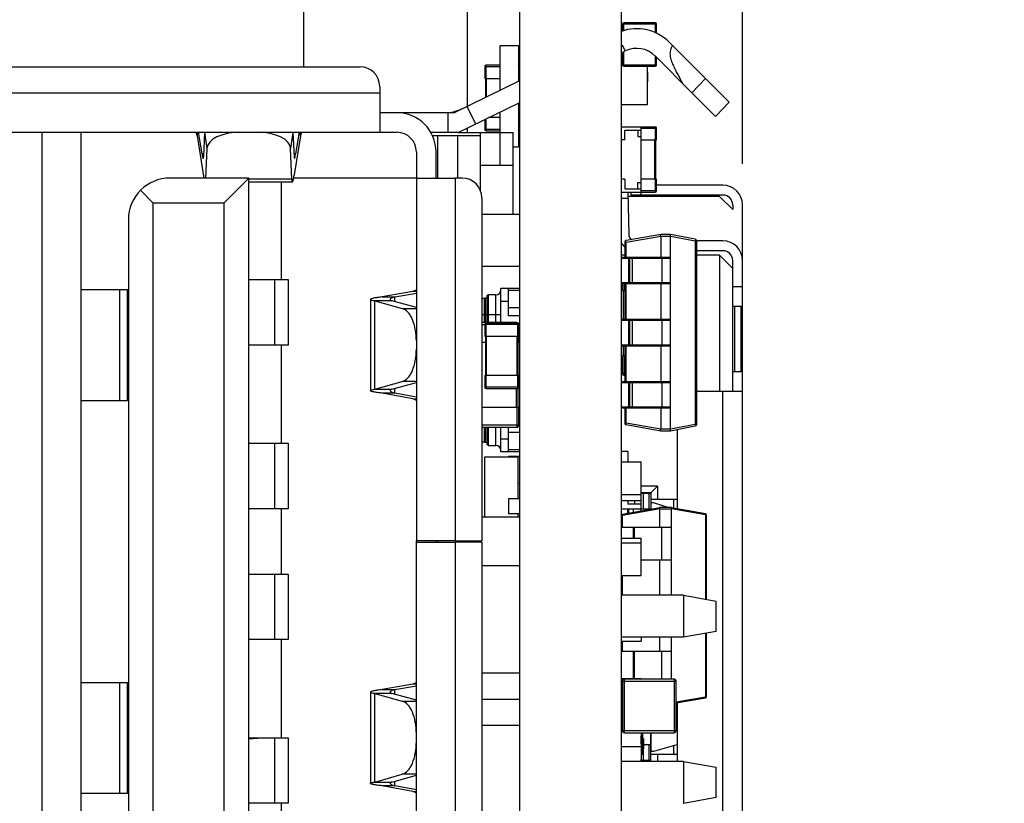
# Model space of a CAD drawing. Header units: millimetres. Extents: x 134 to 283, y 142 to 332.
# Tile 142 of 145: x 268 to 283, y 287 to 299. Entities that reach past the tile are written whole.
import ezdxf

# ---------------------------------------------------------------- set-up
doc = ezdxf.new("R2010")
doc.units = ezdxf.units.MM
doc.header["$LTSCALE"] = 0.1
doc.header["$PDMODE"] = 3
doc.header["$PDSIZE"] = 0.3125
doc.layers.get('0').update_dxf_attribs({"linetype": 'CONTINUOUS'})
doc.layers.get('Defpoints').update_dxf_attribs({"linetype": 'CONTINUOUS'})
doc.layers.add('Dim', color=6, linetype='CONTINUOUS', lineweight=13)
doc.styles.add('Verdana', font='verdana.ttf', dxfattribs={"height": 2.5})
doc.dimstyles.new('aaaaaaaa 3.0', dxfattribs={"dimtxt": 2.5, "dimasz": 2, "dimexe": 1.25, "dimexo": 0.625, "dimtad": 1, "dimdec": 1, "dimzin": 9, "dimdsep": 46, "dimtxsty": 'Verdana', "dimcen": 0, "dimazin": 0, "dimtfac": 1, "dimtmove": 0, "dimatfit": 3, "dimfxl": 1, "dimlwd": 25, "dimlwe": 25, "dimarcsym": 0})

# ---------------------------------------------------------------- blocks, each defined once
blk = doc.blocks.new('*D17')
at = {"layer": 'Defpoints', "color": 0}
for p in [(277.612, 319.342), (277.612, 317.793), (279.462, 295.985)]:
    blk.add_point(p, dxfattribs=at)
at = {"layer": 'Dim', "color": 0, "lineweight": 25}
for p, q in [((277.612, 318.418), (277.612, 320.592)), ((279.462, 296.61), (279.462, 320.592)), ((275.612, 319.342), (265.956, 319.342)), ((279.462, 319.342), (277.612, 319.342)), ((281.462, 319.342), (283.462, 319.342))]:
    blk.add_line(p, q, dxfattribs=at)
at = {"layer": 'Dim', "color": 0}
for points in [[(275.612, 319.009), (275.612, 319.675), (277.612, 319.342)], [(281.462, 319.675), (281.462, 319.009), (279.462, 319.342)]]:
    blk.add_solid(points, dxfattribs=at)
at = {"layer": 'Dim', "color": 0, "insert": (269.046, 321.267), "char_height": 2.5, "attachment_point": 5, "style": 'Verdana'}
blk.add_mtext('1.9', dxfattribs=at)

msp = doc.modelspace()

# ---------------------------------------------------------------- linework, layer by layer
at = {"color": 7, "linetype": 'Continuous'}
for p, q in [((276.059, 261.784), (276.059, 317.793)), ((277.612, 261.784), (277.612, 317.793)), ((275.259, 297.492), (275.259, 301.822)), ((272.759, 298.094), (272.759, 301.594)), ((277.647, 298.644), (277.647, 298.769)), ((278.127, 298.769), (277.647, 298.769)), ((278.127, 298.769), (278.127, 298.622)), ((277.627, 298.749), (277.627, 298.637)), ((277.627, 298.749), (278.147, 298.749)), ((278.147, 298.603), (278.147, 298.749)), ((278.895, 297.915), (278.341, 298.471)), ((275.759, 297.739), (275.759, 298.422)), ((275.759, 298.422), (276.039, 298.422)), ((276.039, 298.422), (276.039, 297.875)), ((277.612, 298.309), (277.67, 298.337)), ((277.627, 298.315), (277.627, 298.122)), ((277.67, 298.337), (277.628, 298.423)), ((277.647, 298.102), (277.647, 298.325)), ((278.127, 298.26), (278.127, 298.102)), ((278.128, 298.26), (278.687, 297.699)), ((278.147, 298.122), (278.147, 298.24)), ((261.719, 298.094), (273.619, 298.094)), ((275.523, 298.098), (275.523, 297.918)), ((275.523, 298.098), (275.759, 298.098)), ((275.543, 297.918), (275.543, 298.118)), ((275.759, 298.118), (275.543, 298.118)), ((276.059, 298.118), (276.039, 298.118)), ((276.039, 298.098), (276.043, 298.098)), ((276.043, 297.918), (276.043, 298.098)), ((278.147, 298.122), (277.627, 298.122)), ((277.647, 298.102), (278.127, 298.102)), ((278.012, 297.519), (278.012, 298.102)), ((278.013, 298.015), (278.012, 298.015)), ((278.013, 297.865), (278.013, 298.015)), ((275.049, 297.392), (276.059, 297.885)), ((275.523, 297.918), (275.759, 297.918)), ((275.533, 297.918), (275.533, 297.629)), ((275.553, 297.639), (275.553, 297.918)), ((276.039, 297.918), (276.043, 297.918)), ((276.059, 297.918), (276.043, 297.918)), ((278.013, 297.938), (278.012, 297.938)), ((278.012, 297.865), (278.013, 297.865)), ((278.687, 297.699), (278.895, 297.915)), ((279.256, 297.552), (278.895, 297.915)), ((273.919, 297.794), (273.919, 297.094)), ((278.687, 297.699), (279.048, 297.337)), ((273.919, 297.694), (261.419, 297.694)), ((275.118, 297.092), (276.059, 297.551)), ((279.256, 297.552), (279.048, 297.337)), ((275.252, 297.492), (275.383, 297.222)), ((275.759, 296.592), (275.759, 297.404)), ((276.039, 297.541), (276.039, 296.872)), ((277.612, 297.519), (278.012, 297.519)), ((274.179, 297.394), (273.919, 297.394)), ((275.049, 297.392), (274.191, 297.392)), ((274.959, 297.392), (274.959, 297.092)), ((275.523, 297.289), (275.523, 297.138)), ((275.543, 297.118), (275.543, 297.299)), ((275.759, 297.318), (275.583, 297.318)), ((276.043, 297.318), (276.039, 297.318)), ((276.059, 297.318), (276.039, 297.318)), ((276.043, 297.138), (276.043, 297.318)), ((275.259, 297.092), (275.259, 297.161)), ((275.759, 297.138), (275.523, 297.138)), ((275.543, 297.118), (275.759, 297.118)), ((276.043, 297.138), (276.039, 297.138)), ((276.059, 297.118), (276.039, 297.118)), ((276.059, 297.118), (276.039, 297.118)), ((277.612, 297.179), (278.127, 297.179)), ((277.662, 296.979), (277.662, 297.129)), ((277.662, 297.129), (277.912, 297.129)), ((277.862, 297.129), (277.862, 297.029)), ((277.912, 296.135), (277.912, 297.179)), ((277.912, 297.159), (278.147, 297.159)), ((278.127, 297.179), (278.127, 296.979)), ((278.147, 296.979), (278.147, 297.159)), ((261.159, 297.094), (274.179, 297.094)), ((268.759, 297.094), (268.759, 284.594)), ((269.359, 284.594), (269.359, 297.094)), ((271.129, 297.094), (271.129, 297.04)), ((271.129, 297.04), (271.233, 296.393)), ((271.204, 296.766), (271.151, 297.094)), ((271.244, 297.094), (271.228, 296.721)), ((271.281, 296.849), (271.247, 297.094)), ((272.591, 297.094), (272.557, 296.849)), ((272.594, 297.094), (272.61, 296.721)), ((272.709, 297.04), (272.613, 296.444)), ((272.686, 297.094), (272.634, 296.766)), ((272.709, 297.04), (272.709, 297.094)), ((275.118, 297.092), (274.699, 297.092)), ((274.72, 297.043), (274.809, 297.043)), ((274.809, 296.394), (274.809, 297.043)), ((274.809, 297.043), (275.109, 297.043)), ((275.109, 297.043), (275.109, 296.394)), ((275.109, 297.043), (275.459, 297.043)), ((275.118, 297.092), (275.459, 297.092)), ((275.459, 296.197), (275.459, 297.092)), ((275.459, 297.092), (275.959, 297.092)), ((275.959, 295.843), (275.959, 297.092)), ((277.662, 296.979), (277.612, 296.979)), ((277.862, 297.029), (277.912, 297.029)), ((277.912, 296.979), (278.147, 296.979)), ((278.117, 296.979), (278.117, 296.379)), ((278.137, 296.379), (278.137, 296.979)), ((271.262, 296.393), (271.281, 296.849)), ((272.577, 296.377), (272.557, 296.849)), ((275.959, 296.872), (276.039, 296.872)), ((277.913, 296.858), (277.912, 296.858)), ((277.913, 296.821), (277.912, 296.821)), ((277.913, 296.777), (277.913, 296.858)), ((271.23, 296.766), (271.204, 296.766)), ((271.223, 296.694), (271.22, 296.697)), ((272.634, 296.766), (272.608, 296.766)), ((272.615, 296.694), (272.618, 296.697)), ((274.479, 296.794), (274.479, 290.854)), ((274.779, 296.394), (274.779, 296.794)), ((277.912, 296.78), (277.913, 296.78)), ((277.912, 296.777), (277.913, 296.777)), ((277.913, 296.767), (277.912, 296.767)), ((277.913, 296.726), (277.912, 296.726)), ((277.913, 296.685), (277.912, 296.685)), ((277.913, 296.674), (277.912, 296.674)), ((277.913, 296.656), (277.912, 296.656)), ((277.913, 296.685), (277.913, 296.767)), ((277.913, 296.59), (277.913, 296.674)), ((275.459, 296.592), (275.959, 296.592)), ((277.913, 296.644), (277.912, 296.644)), ((277.913, 296.59), (277.912, 296.59)), ((277.913, 296.58), (277.912, 296.58)), ((277.913, 296.539), (277.912, 296.539)), ((277.913, 296.499), (277.912, 296.499)), ((277.913, 296.499), (277.913, 296.58)), ((271.919, 296.394), (270.714, 296.394)), ((271.538, 296.013), (271.919, 296.394)), ((271.919, 285.294), (271.919, 296.394)), ((272.577, 296.377), (271.919, 296.377)), ((274.479, 296.392), (272.604, 296.392)), ((274.479, 296.394), (274.779, 296.394)), ((274.779, 296.394), (275.079, 296.394)), ((275.079, 290.854), (275.079, 296.394)), ((275.179, 296.394), (275.079, 296.394)), ((277.662, 296.379), (277.612, 296.379)), ((277.662, 296.379), (277.662, 296.229)), ((278.147, 296.379), (277.912, 296.379)), ((278.127, 296.379), (278.127, 296.179)), ((278.147, 296.199), (278.147, 296.379)), ((270.265, 296.208), (270.46, 296.013)), ((271.919, 296.337), (272.585, 296.337)), ((272.419, 294.843), (272.419, 296.337)), ((277.662, 296.229), (277.912, 296.229)), ((277.862, 296.229), (277.862, 296.329)), ((277.862, 296.329), (277.912, 296.329)), ((278.147, 296.199), (277.912, 296.199)), ((279.162, 296.285), (278.147, 296.285)), ((275.479, 296.094), (275.479, 290.854)), ((277.612, 296.179), (278.127, 296.179)), ((277.714, 296.085), (277.612, 296.084)), ((277.712, 296.179), (277.724, 295.534)), ((279.112, 296.115), (277.714, 296.115)), ((277.762, 296.135), (277.762, 296.179)), ((279.162, 296.135), (277.762, 296.135)), ((278.012, 296.135), (278.012, 296.115)), ((278.612, 296.115), (278.552, 296.135)), ((278.612, 296.135), (278.612, 296.114)), ((279.312, 295.915), (279.112, 296.115)), ((270.46, 285.675), (270.46, 296.013)), ((271.538, 296.013), (270.46, 296.013)), ((271.538, 296.013), (271.538, 285.675)), ((279.312, 295.985), (279.312, 295.915)), ((279.462, 281.885), (279.462, 295.985)), ((270.079, 295.759), (270.079, 285.929)), ((275.479, 295.843), (276.059, 295.843)), ((278.212, 295.533), (277.682, 295.44)), ((277.682, 295.415), (278.212, 295.509)), ((278.362, 295.533), (278.212, 295.533)), ((278.212, 295.509), (278.212, 295.508)), ((278.212, 295.508), (278.362, 295.508)), ((278.212, 295.508), (278.212, 295.183)), ((278.741, 295.459), (278.362, 295.533)), ((278.362, 295.509), (278.741, 295.435)), ((278.362, 292.558), (278.362, 295.508)), ((277.662, 295.415), (277.682, 295.415)), ((277.662, 295.415), (277.662, 295.183)), ((277.682, 295.183), (277.682, 295.415)), ((278.741, 295.435), (278.762, 295.435)), ((278.741, 295.435), (278.741, 292.632)), ((279.162, 295.435), (278.762, 295.435)), ((278.762, 292.632), (278.762, 295.435)), ((277.662, 295.215), (277.612, 295.215)), ((278.352, 295.183), (277.612, 295.183)), ((277.612, 295.173), (278.362, 295.173)), ((277.721, 295.173), (277.721, 294.793)), ((277.732, 294.793), (277.732, 295.173)), ((277.74, 294.793), (277.74, 295.173)), ((277.776, 295.173), (277.776, 294.793)), ((278.227, 295.173), (278.227, 294.793)), ((279.162, 295.285), (278.762, 295.285)), ((279.112, 295.215), (278.762, 295.215)), ((279.112, 295.215), (279.112, 293.135)), ((279.312, 295.015), (279.112, 295.215)), ((276.059, 295.043), (275.479, 295.043)), ((279.312, 293.135), (279.312, 295.135)), ((271.919, 294.843), (272.311, 294.843)), ((272.311, 294.843), (272.311, 293.843)), ((272.311, 294.843), (272.522, 294.843)), ((272.522, 294.843), (272.522, 293.843)), ((269.359, 294.691), (270.059, 294.691)), ((269.942, 294.691), (269.942, 292.991)), ((270.059, 294.691), (270.059, 292.991)), ((275.769, 294.187), (275.769, 294.711)), ((275.769, 294.711), (276.059, 294.711)), ((275.889, 294.291), (275.889, 294.711)), ((278.362, 294.793), (277.612, 294.793)), ((277.612, 294.783), (278.352, 294.783)), ((277.627, 294.783), (277.627, 294.679)), ((277.657, 294.679), (277.657, 294.783)), ((277.662, 294.783), (277.662, 294.233)), ((277.682, 294.233), (277.682, 294.783)), ((278.212, 294.783), (278.212, 294.233)), ((279.462, 294.735), (279.312, 294.735)), ((273.779, 294.542), (273.779, 293.145)), ((274.425, 294.664), (273.957, 294.578)), ((273.957, 294.578), (274.15, 294.578)), ((274.15, 294.578), (274.479, 294.638)), ((274.15, 294.508), (274.15, 294.578)), ((274.479, 294.664), (274.425, 294.664)), ((275.519, 294.187), (275.519, 294.561)), ((275.539, 294.561), (275.519, 294.561)), ((275.539, 294.187), (275.539, 294.561)), ((275.559, 294.591), (275.559, 294.187)), ((275.579, 294.187), (275.579, 294.611)), ((275.694, 294.611), (275.579, 294.611)), ((275.694, 294.187), (275.694, 294.611)), ((275.889, 294.681), (276.059, 294.681)), ((277.627, 294.679), (277.662, 294.679)), ((277.637, 294.679), (277.637, 294.233)), ((273.846, 293.167), (273.846, 294.52)), ((274.106, 294.52), (273.846, 294.52)), ((273.846, 294.52), (274.264, 294.403)), ((274.479, 294.416), (274.106, 294.52)), ((274.264, 294.403), (274.479, 294.403)), ((275.889, 294.511), (275.769, 294.511)), ((276.059, 294.411), (275.889, 294.411)), ((279.337, 294.435), (279.437, 294.435)), ((279.337, 294.435), (279.337, 293.435)), ((279.437, 294.435), (279.437, 293.435)), ((275.479, 294.311), (275.559, 294.311)), ((275.579, 294.311), (275.694, 294.311)), ((276.059, 294.291), (275.889, 294.291)), ((276.013, 294.187), (275.479, 294.187)), ((275.479, 294.157), (275.523, 294.157)), ((275.523, 294.16), (275.523, 293.98)), ((275.523, 294.16), (276.043, 294.16)), ((275.543, 293.98), (275.543, 294.18)), ((276.023, 294.18), (275.543, 294.18)), ((276.013, 294.187), (276.013, 294.18)), ((276.023, 294.18), (276.023, 293.98)), ((276.043, 293.887), (276.043, 294.16)), ((278.352, 294.233), (277.612, 294.233)), ((277.612, 294.223), (278.362, 294.223)), ((277.721, 294.223), (277.721, 293.843)), ((277.732, 293.843), (277.732, 294.223)), ((277.74, 293.843), (277.74, 294.223)), ((277.776, 294.223), (277.776, 293.843)), ((278.227, 294.223), (278.227, 293.843)), ((275.523, 293.98), (276.043, 293.98)), ((275.533, 293.98), (275.533, 293.38)), ((275.553, 293.38), (275.553, 293.98)), ((276.013, 293.98), (276.013, 293.38)), ((276.033, 293.38), (276.033, 293.98)), ((272.311, 293.843), (271.919, 293.843)), ((272.522, 293.843), (272.311, 293.843)), ((272.419, 292.343), (272.419, 293.843)), ((275.479, 293.887), (275.533, 293.887)), ((276.033, 293.887), (276.043, 293.887)), ((278.362, 293.843), (277.612, 293.843)), ((277.612, 293.833), (278.352, 293.833)), ((277.637, 293.833), (277.637, 293.679)), ((277.662, 293.833), (277.662, 293.283)), ((277.682, 293.283), (277.682, 293.833)), ((278.212, 293.833), (278.212, 293.283)), ((277.662, 293.679), (277.627, 293.679)), ((277.627, 293.679), (277.627, 293.409)), ((277.657, 293.379), (277.657, 293.679)), ((276.043, 293.38), (275.523, 293.38)), ((275.523, 293.38), (275.523, 293.2)), ((275.543, 293.18), (275.543, 293.38)), ((276.023, 293.38), (276.023, 293.18)), ((276.043, 293.2), (276.043, 293.38)), ((277.662, 293.409), (277.627, 293.409)), ((277.657, 293.379), (277.662, 293.379)), ((279.462, 293.435), (279.312, 293.435)), ((273.846, 293.167), (274.264, 293.285)), ((274.106, 293.167), (274.479, 293.272)), ((274.479, 293.285), (274.264, 293.285)), ((276.043, 293.2), (275.523, 293.2)), ((278.352, 293.283), (277.612, 293.283)), ((277.612, 293.273), (278.362, 293.273)), ((277.721, 293.273), (277.721, 292.893)), ((277.732, 292.893), (277.732, 293.273)), ((277.74, 292.893), (277.74, 293.273)), ((277.776, 293.273), (277.776, 292.893)), ((278.227, 293.273), (278.227, 292.893)), ((273.846, 293.167), (274.106, 293.167)), ((274.15, 293.109), (273.957, 293.109)), ((274.425, 293.023), (273.957, 293.109)), ((274.15, 293.109), (274.15, 293.18)), ((274.479, 293.049), (274.15, 293.109)), ((275.543, 293.18), (276.023, 293.18)), ((276.003, 293.18), (276.003, 292.887)), ((276.033, 292.887), (276.033, 293.182)), ((279.162, 293.135), (278.762, 293.135)), ((279.462, 293.135), (279.162, 293.135)), ((279.162, 284.231), (279.162, 293.135)), ((270.059, 292.991), (269.359, 292.991)), ((274.425, 293.023), (274.479, 293.023)), ((276.043, 292.887), (275.479, 292.887)), ((276.013, 292.887), (276.013, 292.587)), ((276.043, 292.617), (276.043, 292.887)), ((278.362, 292.893), (277.612, 292.893)), ((277.612, 292.883), (278.352, 292.883)), ((277.662, 292.883), (277.662, 292.651)), ((277.682, 292.651), (277.682, 292.883)), ((278.212, 292.883), (278.212, 292.558)), ((276.043, 292.617), (275.479, 292.617)), ((275.479, 292.587), (276.013, 292.587)), ((275.519, 292.361), (275.519, 292.587)), ((275.539, 292.361), (275.539, 292.587)), ((275.559, 292.587), (275.559, 292.331)), ((275.579, 292.311), (275.579, 292.587)), ((275.694, 292.311), (275.694, 292.587)), ((275.769, 292.211), (275.769, 292.587)), ((275.889, 292.211), (275.889, 292.587)), ((276.043, 292.631), (276.059, 292.631)), ((277.682, 292.651), (277.662, 292.651)), ((278.212, 292.558), (277.682, 292.651)), ((277.682, 292.627), (278.212, 292.533)), ((278.741, 292.632), (278.362, 292.558)), ((278.362, 292.533), (278.741, 292.607)), ((278.762, 292.632), (278.741, 292.632)), ((275.889, 292.511), (276.059, 292.511)), ((278.362, 292.558), (278.212, 292.558)), ((278.212, 292.558), (278.212, 292.558)), ((278.212, 292.533), (278.362, 292.533)), ((278.462, 292.553), (278.462, 291.344)), ((271.919, 292.343), (272.311, 292.343)), ((272.311, 292.343), (272.311, 291.343)), ((272.311, 292.343), (272.522, 292.343)), ((272.522, 292.343), (272.522, 291.343)), ((275.519, 292.361), (275.539, 292.361)), ((275.579, 292.311), (275.694, 292.311)), ((275.769, 292.411), (275.889, 292.411)), ((276.059, 292.211), (275.769, 292.211)), ((276.059, 292.241), (275.889, 292.241)), ((276.059, 292.14), (275.889, 292.14)), ((275.889, 292.14), (275.889, 292.13)), ((277.712, 292.215), (277.612, 292.215)), ((277.712, 292.215), (277.712, 292.06)), ((276.029, 292.13), (275.519, 292.13)), ((275.519, 292.13), (275.519, 291.218)), ((276.029, 292.13), (276.029, 291.495)), ((277.612, 292.06), (277.912, 292.06)), ((277.912, 291.309), (277.912, 292.06)), ((277.913, 291.876), (277.912, 291.876)), ((277.913, 291.652), (277.913, 291.876)), ((276.059, 291.73), (276.029, 291.73)), ((277.913, 291.815), (277.912, 291.815)), ((277.913, 291.756), (277.912, 291.756)), ((277.913, 291.744), (277.912, 291.744)), ((277.912, 291.734), (277.913, 291.734)), ((277.913, 291.726), (277.912, 291.726)), ((277.913, 291.687), (277.912, 291.687)), ((278.162, 291.685), (277.912, 291.685)), ((278.062, 291.585), (278.162, 291.685)), ((278.162, 291.685), (278.162, 291.485)), ((277.612, 291.56), (277.912, 291.56)), ((277.612, 291.56), (277.912, 291.56)), ((277.913, 291.652), (277.912, 291.652)), ((278.062, 291.585), (277.912, 291.585)), ((278.062, 291.575), (277.912, 291.575)), ((277.942, 291.575), (277.942, 291.335)), ((278.032, 291.575), (278.032, 291.335)), ((278.062, 291.585), (278.062, 291.335)), ((276.059, 291.495), (275.889, 291.495)), ((275.889, 291.495), (275.889, 291.265)), ((277.612, 291.467), (277.912, 291.467)), ((277.712, 291.467), (277.712, 291.41)), ((277.912, 291.41), (277.712, 291.41)), ((277.812, 291.467), (277.812, 291.41)), ((278.462, 291.485), (278.062, 291.485)), ((278.104, 291.435), (278.064, 291.435)), ((278.064, 291.335), (278.064, 291.435)), ((278.327, 291.359), (278.104, 291.435)), ((278.412, 291.353), (278.412, 291.484)), ((272.311, 291.343), (271.919, 291.343)), ((272.522, 291.343), (272.311, 291.343)), ((272.419, 290.343), (272.419, 291.343)), ((276.059, 291.265), (275.889, 291.265)), ((276.029, 291.265), (276.029, 291.218)), ((277.712, 291.336), (277.612, 291.336)), ((277.628, 291.259), (278.197, 291.359)), ((278.197, 291.339), (277.628, 291.239)), ((277.628, 291.059), (277.628, 291.239)), ((277.719, 291.335), (277.712, 291.336)), ((277.712, 291.273), (277.712, 291.336)), ((278.062, 291.335), (277.719, 291.335)), ((277.719, 291.335), (277.719, 291.275)), ((277.794, 291.288), (277.794, 291.335)), ((278.377, 291.359), (278.197, 291.359)), ((278.197, 291.339), (278.377, 291.339)), ((278.197, 291.059), (278.197, 291.339)), ((278.377, 291.359), (278.895, 291.268)), ((278.895, 291.248), (278.377, 291.339)), ((278.377, 290.02), (278.377, 291.339)), ((278.895, 291.248), (278.912, 291.248)), ((278.895, 291.248), (278.895, 289.961)), ((278.912, 289.958), (278.912, 291.248)), ((275.479, 291.218), (276.059, 291.218)), ((277.612, 291.059), (278.377, 291.059)), ((277.792, 291.059), (277.792, 290.894)), ((277.809, 291.059), (277.809, 290.894)), ((278.222, 291.059), (278.222, 290.559)), ((274.779, 290.854), (274.479, 290.854)), ((274.479, 284.894), (274.479, 290.854)), ((274.479, 290.834), (274.779, 290.834)), ((275.079, 290.854), (274.779, 290.854)), ((274.779, 290.854), (274.779, 290.834)), ((274.779, 290.834), (275.079, 290.834)), ((274.809, 290.834), (274.809, 290.854)), ((275.079, 290.854), (275.479, 290.854)), ((275.479, 290.834), (275.079, 290.834)), ((275.079, 285.294), (275.079, 290.834)), ((275.109, 290.854), (275.109, 290.834)), ((275.479, 290.834), (275.479, 285.594)), ((277.612, 290.894), (277.912, 290.894)), ((277.612, 290.821), (277.912, 290.821)), ((277.912, 290.321), (277.912, 290.894)), ((277.913, 290.71), (277.912, 290.71)), ((277.913, 290.649), (277.912, 290.649)), ((277.913, 290.505), (277.913, 290.71)), ((277.913, 290.625), (277.912, 290.625)), ((277.913, 290.623), (277.912, 290.623)), ((277.913, 290.609), (277.912, 290.609)), ((277.912, 290.587), (277.913, 290.587)), ((277.913, 290.58), (277.912, 290.58)), ((277.913, 290.54), (277.912, 290.54)), ((277.913, 290.505), (277.912, 290.505)), ((278.377, 290.559), (277.913, 290.559)), ((278.197, 290.02), (278.197, 290.559)), ((271.919, 290.343), (272.311, 290.343)), ((272.311, 290.343), (272.522, 290.343)), ((272.311, 290.343), (272.311, 289.343)), ((272.522, 290.343), (272.522, 289.343)), ((276.059, 290.468), (275.479, 290.468)), ((277.612, 290.321), (277.912, 290.321)), ((277.628, 290.02), (277.628, 290.321)), ((278.559, 290.02), (277.612, 290.02)), ((278.559, 290.02), (279.059, 289.932)), ((278.559, 290.02), (278.559, 289.38)), ((279.059, 289.468), (279.059, 289.932)), ((279.059, 289.468), (278.559, 289.38)), ((278.895, 289.439), (278.895, 288.47)), ((278.912, 288.47), (278.912, 289.442)), ((272.311, 289.343), (271.919, 289.343)), ((272.522, 289.343), (272.311, 289.343)), ((272.419, 287.843), (272.419, 289.343)), ((278.559, 289.38), (277.612, 289.38)), ((277.612, 289.32), (277.912, 289.32)), ((277.628, 289.159), (277.628, 289.32)), ((277.912, 289.38), (277.912, 289.32)), ((278.197, 289.159), (278.197, 289.38)), ((278.377, 288.739), (278.377, 289.38)), ((278.377, 289.159), (277.612, 289.159)), ((277.792, 289.159), (277.792, 288.747)), ((277.809, 289.159), (277.809, 288.747)), ((278.222, 289.159), (278.222, 288.739)), ((276.059, 288.83), (275.479, 288.83)), ((269.359, 288.689), (270.059, 288.689)), ((269.942, 288.689), (269.942, 286.991)), ((270.059, 288.689), (270.059, 286.991)), ((277.612, 288.747), (277.912, 288.747)), ((277.627, 288.709), (278.447, 288.709)), ((277.627, 288.709), (277.627, 287.949)), ((278.417, 288.739), (277.657, 288.739)), ((277.657, 287.919), (277.657, 288.739)), ((277.912, 288.739), (277.912, 288.747)), ((278.417, 288.739), (278.417, 287.919)), ((278.447, 287.949), (278.447, 288.709)), ((273.779, 288.542), (273.779, 287.145)), ((274.425, 288.664), (273.957, 288.578)), ((273.957, 288.578), (274.15, 288.578)), ((274.15, 288.578), (274.479, 288.638)), ((274.15, 288.508), (274.15, 288.578)), ((274.479, 288.664), (274.425, 288.664)), ((274.106, 288.52), (273.846, 288.52)), ((273.846, 288.52), (274.264, 288.403)), ((273.846, 287.167), (273.846, 288.52)), ((274.479, 288.416), (274.106, 288.52)), ((274.264, 288.403), (274.479, 288.403)), ((276.059, 288.43), (275.479, 288.43)), ((278.447, 288.391), (278.895, 288.47)), ((278.895, 288.45), (278.447, 288.371)), ((278.462, 288.374), (278.462, 287.48)), ((278.912, 288.47), (278.895, 288.47)), ((277.612, 288.247), (277.627, 288.247)), ((278.462, 288.185), (278.447, 288.185)), ((276.059, 288.03), (275.479, 288.03)), ((277.612, 288.067), (277.627, 288.067)), ((278.447, 287.949), (277.627, 287.949)), ((278.459, 288.035), (278.447, 288.038)), ((271.919, 287.825), (272.124, 287.843)), ((271.991, 287.843), (271.919, 287.837)), ((271.919, 287.843), (271.986, 287.843)), ((271.991, 287.843), (272.311, 287.843)), ((272.311, 287.843), (272.522, 287.843)), ((272.311, 287.843), (272.311, 286.843)), ((272.522, 287.843), (272.522, 286.843)), ((277.657, 287.919), (278.417, 287.919)), ((277.912, 287.919), (277.912, 287.48)), ((277.913, 287.872), (277.912, 287.872)), ((277.913, 287.87), (277.912, 287.87)), ((277.913, 287.856), (277.912, 287.856)), ((277.912, 287.834), (277.913, 287.834)), ((277.913, 287.827), (277.912, 287.827)), ((277.913, 287.787), (277.912, 287.787)), ((277.913, 287.752), (277.913, 287.872)), ((277.937, 287.594), (277.937, 287.919)), ((277.937, 287.833), (277.947, 287.833)), ((277.937, 287.829), (277.947, 287.829)), ((277.947, 287.833), (277.947, 287.675)), ((278.062, 287.485), (278.062, 287.919)), ((278.064, 287.635), (278.064, 287.919)), ((277.612, 287.709), (277.912, 287.709)), ((277.913, 287.752), (277.912, 287.752)), ((277.937, 287.679), (277.947, 287.679)), ((277.937, 287.675), (277.947, 287.675)), ((277.942, 287.675), (277.942, 287.495)), ((278.062, 287.735), (277.947, 287.735)), ((278.032, 287.735), (278.032, 287.495)), ((278.1, 287.635), (278.064, 287.635)), ((278.459, 287.735), (278.1, 287.635)), ((278.412, 287.584), (278.412, 287.722)), ((278.559, 287.48), (277.612, 287.48)), ((277.912, 287.594), (277.937, 287.594)), ((277.913, 287.513), (277.912, 287.513)), ((277.913, 287.512), (277.912, 287.512)), ((277.913, 287.498), (277.912, 287.498)), ((278.062, 287.495), (277.912, 287.495)), ((278.062, 287.485), (277.912, 287.485)), ((277.913, 287.48), (277.913, 287.513)), ((278.462, 287.585), (278.062, 287.585)), ((278.162, 287.585), (278.162, 287.48)), ((278.559, 287.48), (279.059, 287.392)), ((278.559, 287.48), (278.559, 286.84)), ((279.059, 286.928), (279.059, 287.392)), ((273.846, 287.167), (274.264, 287.285)), ((274.106, 287.167), (274.479, 287.272)), ((274.15, 287.109), (274.15, 287.18)), ((274.479, 287.285), (274.264, 287.285)), ((273.846, 287.167), (274.106, 287.167)), ((274.15, 287.109), (273.957, 287.109)), ((274.425, 287.023), (273.957, 287.109)), ((274.479, 287.049), (274.15, 287.109)), ((274.425, 287.023), (274.479, 287.023)), ((270.059, 286.991), (269.359, 286.991)), ((279.059, 286.928), (278.559, 286.84)), ((272.311, 286.843), (271.919, 286.843)), ((272.522, 286.843), (272.311, 286.843)), ((272.419, 285.351), (272.419, 286.843))]:
    msp.add_line(p, q, dxfattribs=at)
for centre, radius, start, end in [((277.647, 298.749), 0.02, 90, 180), ((278.127, 298.749), 0.02, 0, 90), ((277.845, 297.977), 0.7, 44.8935, 109.6297), ((277.845, 297.977), 0.4, 44.8957, 116.0045), ((273.619, 297.794), 0.3, 0, 90), ((275.543, 298.098), 0.02, 90, 180), ((276.023, 298.098), 0.02, 0, 39.0635), ((277.647, 298.122), 0.02, 180, 270), ((278.127, 298.122), 0.02, 270, 0), ((274.887, 298.091), 0.7, 275.884, 295.1144), ((274.179, 296.794), 0.6, 0, 90), ((275.543, 297.138), 0.02, 180, 270), ((276.023, 297.138), 0.02, 320.9365, 0), ((278.127, 297.159), 0.02, 0, 90), ((274.179, 296.794), 0.3, 0, 90), ((270.714, 295.759), 0.635, 90, 179.9964), ((275.179, 296.094), 0.3, 0, 90), ((278.127, 296.199), 0.02, 270, 0), ((279.162, 295.985), 0.3, 0, 90), ((279.162, 295.985), 0.15, 0, 90), ((277.824, 295.535), 0.1, 181, 235.2043), ((278.737, 295.435), 0.025, 0, 79), ((277.824, 295.535), 0.25, 210.9051, 229.0293), ((277.687, 295.415), 0.025, 100, 180), ((279.162, 295.135), 0.3, 0, 90), ((277.722, 295.173), 0.00999, 359.9612, 89.9548), ((277.73, 295.173), 0.00999, 359.9612, 89.9548), ((278.352, 295.173), 0.01, 0, 90), ((279.162, 295.135), 0.15, 0, 90), ((277.722, 294.793), 0.00999, 270.0452, 0.0388), ((277.73, 294.793), 0.00999, 270.0452, 0.0388), ((278.352, 294.793), 0.01, 270, 0), ((275.519, 294.501), 0.06, 90, 131.9836), ((275.539, 294.581), 0.02, 270, 360), ((275.694, 294.686), 0.075, 270, 0), ((279.437, 294.586), 0.15, 269.9996, 279.5771), ((275.543, 294.16), 0.02, 90, 180), ((276.013, 294.157), 0.03, 25.0029, 90), ((276.023, 294.16), 0.02, 0, 90), ((277.722, 294.223), 0.00999, 359.9612, 89.9548), ((277.73, 294.223), 0.00999, 359.9612, 89.9548), ((278.352, 294.223), 0.01, 0, 90), ((277.722, 293.843), 0.00999, 270.0452, 0.0388), ((277.73, 293.843), 0.00999, 270.0452, 0.0388), ((278.352, 293.843), 0.01, 270, 0), ((277.657, 293.409), 0.03, 180, 270), ((275.543, 293.2), 0.02, 180, 270), ((276.023, 293.2), 0.02, 270, 0), ((277.722, 293.273), 0.00999, 359.9612, 89.9548), ((277.73, 293.273), 0.00999, 359.9612, 89.9548), ((278.352, 293.273), 0.01, 0, 90), ((277.722, 292.893), 0.00999, 270.0452, 0.0388), ((277.73, 292.893), 0.00999, 270.0452, 0.0388), ((278.352, 292.893), 0.01, 270, 0), ((276.013, 292.617), 0.03, 270, 0), ((277.687, 292.651), 0.025, 180, 260), ((278.737, 292.632), 0.025, 281, 0), ((275.519, 292.421), 0.06, 227.843, 270), ((275.539, 292.341), 0.02, 0, 90), ((275.694, 292.236), 0.075, 360, 90), ((278.892, 291.248), 0.02, 0, 80), ((277.657, 288.709), 0.03, 90, 180), ((278.417, 288.709), 0.03, 0, 90), ((278.892, 288.47), 0.02, 280, 0), ((277.657, 287.949), 0.03, 180, 270), ((278.417, 287.949), 0.03, 270, 0)]:
    msp.add_arc(centre, radius, start, end, dxfattribs=at)
for centre, major_axis, ratio, start_param, end_param in [((271.784, 296.844), (0.504, 0), 0.496544, 1.570796, 3.120429), ((272.053, 296.844), (0.504, 0), 0.496544, 0.021164, 1.570796), ((271.204, 296.894), (-0.019, 0.2), 0.078246, -4.021476, -3.323344), ((271.204, 296.894), (-0.019, 0.2), 0.078246, -3.148997, -2.625212), ((272.634, 296.894), (0.019, 0.2), 0.078246, -3.657973, -3.134189), ((272.634, 296.894), (0.019, 0.2), 0.078246, -2.959841, -2.261709), ((272.613, 296.637), (0.028, 0.3), 0.078246, -3.657973, -2.261709), ((278.49, 295.508), (0.129, 0), 0.19438, 3.123385, 3.141593), ((279.337, 294.585), (0.106, 0.106), 0.999849, -2.523567, -2.356119), ((278.49, 292.558), (0.129, 0), 0.19438, 3.141593, 3.159801)]:
    msp.add_ellipse(centre, major_axis=major_axis, ratio=ratio, start_param=start_param, end_param=end_param, dxfattribs=at)
for points, knots in [([(278.39, 298.423), (278.377, 298.399), (278.355, 298.35), (278.351, 298.269), (278.371, 298.191), (278.401, 298.117), (278.436, 298.045), (278.485, 297.951), (278.524, 297.882), (278.551, 297.836)], [0, 0, 0, 0, 0.125106, 0.249867, 0.374838, 0.499878, 0.624919, 0.749952, 1, 1, 1, 1]), ([(271.129, 297.04), (271.126, 297.053), (271.121, 297.071), (271.111, 297.089), (271.105, 297.093), (271.103, 297.093)], [0, 0, 0, 0, 0.677201, 0.87846, 1, 1, 1, 1]), ([(272.735, 297.093), (272.732, 297.093), (272.726, 297.089), (272.717, 297.071), (272.712, 297.053), (272.709, 297.04)], [0, 0, 0, 0, 0.12154, 0.322799, 1, 1, 1, 1]), ([(278.212, 295.509), (278.211, 295.512), (278.211, 295.516), (278.211, 295.522), (278.211, 295.526), (278.211, 295.529), (278.211, 295.531), (278.211, 295.532), (278.211, 295.533), (278.212, 295.533)], [0, 0, 0, 0, 0.378275, 0.549002, 0.698823, 0.822294, 0.914913, 0.973892, 1, 1, 1, 1]), ([(278.362, 295.509), (278.362, 295.512), (278.362, 295.516), (278.362, 295.522), (278.363, 295.526), (278.362, 295.529), (278.362, 295.531), (278.362, 295.532), (278.362, 295.533), (278.362, 295.533)], [0, 0, 0, 0, 0.377471, 0.54781, 0.697315, 0.820615, 0.913298, 0.972708, 1, 1, 1, 1]), ([(278.741, 295.459), (278.742, 295.459), (278.742, 295.459), (278.743, 295.457), (278.743, 295.455), (278.743, 295.45), (278.743, 295.444), (278.742, 295.438), (278.741, 295.435)], [0, 0, 0, 0, 0.039854, 0.103722, 0.196948, 0.318477, 0.630921, 1, 1, 1, 1]), ([(277.682, 295.415), (277.682, 295.418), (277.681, 295.424), (277.68, 295.431), (277.681, 295.437), (277.681, 295.439), (277.682, 295.44), (277.682, 295.44)], [0, 0, 0, 0, 0.37107, 0.685241, 0.899895, 0.962669, 1, 1, 1, 1]), ([(277.722, 295.183), (277.722, 295.183), (277.722, 295.183), (277.722, 295.183), (277.722, 295.183), (277.722, 295.182), (277.722, 295.181), (277.722, 295.18), (277.722, 295.179), (277.721, 295.177), (277.721, 295.175), (277.721, 295.174), (277.721, 295.173)], [0, 0, 0, 0, 0.007007, 0.022207, 0.046429, 0.079689, 0.172082, 0.296123, 0.447019, 0.619102, 0.806017, 1, 1, 1, 1]), ([(277.776, 295.173), (277.776, 295.174), (277.776, 295.176), (277.775, 295.179), (277.775, 295.18), (277.774, 295.181), (277.774, 295.182), (277.773, 295.183), (277.773, 295.183), (277.772, 295.183)], [0, 0, 0, 0, 0.343638, 0.501047, 0.642002, 0.762713, 0.860978, 0.937842, 1, 1, 1, 1]), ([(278.223, 295.183), (278.223, 295.183), (278.224, 295.183), (278.225, 295.182), (278.225, 295.181), (278.226, 295.18), (278.226, 295.179), (278.227, 295.176), (278.227, 295.174), (278.227, 295.173)], [0, 0, 0, 0, 0.062158, 0.139022, 0.237287, 0.357998, 0.498953, 0.656362, 1, 1, 1, 1]), ([(274.479, 294.694), (274.479, 294.691), (274.475, 294.685), (274.456, 294.674), (274.439, 294.668), (274.425, 294.664)], [0, 0, 0, 0, 0.130993, 0.334213, 1, 1, 1, 1]), ([(277.721, 294.793), (277.721, 294.793), (277.721, 294.791), (277.721, 294.789), (277.722, 294.788), (277.722, 294.786), (277.722, 294.785), (277.722, 294.784), (277.722, 294.784), (277.722, 294.783), (277.722, 294.783), (277.722, 294.783), (277.722, 294.783)], [0, 0, 0, 0, 0.193983, 0.380898, 0.552981, 0.703877, 0.827918, 0.920311, 0.953571, 0.977793, 0.992993, 1, 1, 1, 1]), ([(277.772, 294.783), (277.773, 294.783), (277.773, 294.783), (277.774, 294.784), (277.774, 294.785), (277.775, 294.786), (277.775, 294.788), (277.776, 294.79), (277.776, 294.792), (277.776, 294.793)], [0, 0, 0, 0, 0.062158, 0.139022, 0.237287, 0.357998, 0.498953, 0.656362, 1, 1, 1, 1]), ([(278.227, 294.793), (278.227, 294.792), (278.227, 294.79), (278.226, 294.788), (278.226, 294.786), (278.225, 294.785), (278.225, 294.784), (278.224, 294.783), (278.223, 294.783), (278.223, 294.783)], [0, 0, 0, 0, 0.343638, 0.501047, 0.642002, 0.762713, 0.860978, 0.937842, 1, 1, 1, 1]), ([(273.957, 294.578), (273.932, 294.575), (273.888, 294.57), (273.833, 294.562), (273.799, 294.554), (273.783, 294.548), (273.779, 294.544), (273.779, 294.542)], [0, 0, 0, 0, 0.410668, 0.720822, 0.916629, 0.970659, 1, 1, 1, 1]), ([(273.779, 294.542), (273.779, 294.54), (273.785, 294.534), (273.798, 294.53), (273.819, 294.525), (273.836, 294.522), (273.846, 294.52)], [0, 0, 0, 0, 0.096056, 0.288807, 0.590804, 1, 1, 1, 1]), ([(274.15, 294.578), (274.132, 294.573), (274.109, 294.566), (274.085, 294.554), (274.079, 294.545), (274.079, 294.542)], [0, 0, 0, 0, 0.67449, 0.876234, 1, 1, 1, 1]), ([(274.079, 294.542), (274.079, 294.538), (274.088, 294.528), (274.099, 294.523), (274.106, 294.52)], [0, 0, 0, 0, 0.360501, 1, 1, 1, 1]), ([(275.559, 294.591), (275.559, 294.594), (275.56, 294.599), (275.564, 294.606), (275.571, 294.61), (275.576, 294.611), (275.579, 294.611)], [0, 0, 0, 0, 0.239777, 0.499516, 0.759561, 1, 1, 1, 1]), ([(274.479, 293.908), (274.479, 293.967), (274.469, 294.079), (274.433, 294.21), (274.388, 294.297), (274.343, 294.359), (274.296, 294.394), (274.264, 294.403)], [0, 0, 0, 0, 0.309454, 0.590174, 0.712979, 0.821868, 1, 1, 1, 1]), ([(275.559, 294.31), (275.559, 294.309), (275.559, 294.308), (275.561, 294.307), (275.563, 294.306), (275.565, 294.306), (275.568, 294.307), (275.573, 294.308), (275.577, 294.31), (275.579, 294.311)], [0, 0, 0, 0, 0.065095, 0.135393, 0.225982, 0.342046, 0.482794, 0.643928, 1, 1, 1, 1]), ([(275.694, 294.311), (275.699, 294.311), (275.708, 294.311), (275.722, 294.311), (275.735, 294.311), (275.746, 294.312), (275.754, 294.312), (275.76, 294.312), (275.763, 294.313), (275.765, 294.313), (275.767, 294.313), (275.768, 294.313), (275.769, 294.314), (275.769, 294.314)], [0, 0, 0, 0, 0.194547, 0.381693, 0.554066, 0.705187, 0.829276, 0.87964, 0.921576, 0.95473, 0.978851, 0.993838, 1, 1, 1, 1]), ([(277.722, 294.233), (277.722, 294.233), (277.722, 294.233), (277.722, 294.233), (277.722, 294.233), (277.722, 294.232), (277.722, 294.231), (277.722, 294.23), (277.722, 294.229), (277.721, 294.227), (277.721, 294.225), (277.721, 294.224), (277.721, 294.223)], [0, 0, 0, 0, 0.007007, 0.022207, 0.046429, 0.079689, 0.172082, 0.296123, 0.447019, 0.619102, 0.806017, 1, 1, 1, 1]), ([(277.776, 294.223), (277.776, 294.224), (277.776, 294.226), (277.775, 294.229), (277.775, 294.23), (277.774, 294.231), (277.774, 294.232), (277.773, 294.233), (277.773, 294.233), (277.772, 294.233)], [0, 0, 0, 0, 0.343638, 0.501047, 0.642002, 0.762713, 0.860978, 0.937842, 1, 1, 1, 1]), ([(278.223, 294.233), (278.223, 294.233), (278.224, 294.233), (278.225, 294.232), (278.225, 294.231), (278.226, 294.23), (278.226, 294.229), (278.227, 294.226), (278.227, 294.224), (278.227, 294.223)], [0, 0, 0, 0, 0.062158, 0.139022, 0.237287, 0.357998, 0.498953, 0.656362, 1, 1, 1, 1]), ([(277.721, 293.843), (277.721, 293.843), (277.721, 293.841), (277.721, 293.839), (277.722, 293.838), (277.722, 293.836), (277.722, 293.835), (277.722, 293.834), (277.722, 293.834), (277.722, 293.833), (277.722, 293.833), (277.722, 293.833), (277.722, 293.833)], [0, 0, 0, 0, 0.193983, 0.380898, 0.552981, 0.703877, 0.827918, 0.920311, 0.953571, 0.977793, 0.992993, 1, 1, 1, 1]), ([(277.772, 293.833), (277.773, 293.833), (277.773, 293.833), (277.774, 293.834), (277.774, 293.835), (277.775, 293.836), (277.775, 293.838), (277.776, 293.84), (277.776, 293.842), (277.776, 293.843)], [0, 0, 0, 0, 0.062158, 0.139022, 0.237287, 0.357998, 0.498953, 0.656362, 1, 1, 1, 1]), ([(278.227, 293.843), (278.227, 293.842), (278.227, 293.84), (278.226, 293.838), (278.226, 293.836), (278.225, 293.835), (278.225, 293.834), (278.224, 293.833), (278.223, 293.833), (278.223, 293.833)], [0, 0, 0, 0, 0.343638, 0.501047, 0.642002, 0.762713, 0.860978, 0.937842, 1, 1, 1, 1]), ([(274.264, 293.285), (274.296, 293.294), (274.343, 293.329), (274.388, 293.391), (274.433, 293.478), (274.469, 293.609), (274.479, 293.721), (274.479, 293.78)], [0, 0, 0, 0, 0.178152, 0.287054, 0.409868, 0.690586, 1, 1, 1, 1]), ([(277.722, 293.283), (277.722, 293.283), (277.722, 293.283), (277.722, 293.283), (277.722, 293.283), (277.722, 293.282), (277.722, 293.281), (277.722, 293.28), (277.722, 293.279), (277.721, 293.277), (277.721, 293.275), (277.721, 293.274), (277.721, 293.273)], [0, 0, 0, 0, 0.007007, 0.022207, 0.046429, 0.079689, 0.172082, 0.296123, 0.447019, 0.619102, 0.806017, 1, 1, 1, 1]), ([(277.776, 293.273), (277.776, 293.274), (277.776, 293.276), (277.775, 293.279), (277.775, 293.28), (277.774, 293.281), (277.774, 293.282), (277.773, 293.283), (277.773, 293.283), (277.772, 293.283)], [0, 0, 0, 0, 0.343638, 0.501047, 0.642002, 0.762713, 0.860978, 0.937842, 1, 1, 1, 1]), ([(278.223, 293.283), (278.223, 293.283), (278.224, 293.283), (278.225, 293.282), (278.225, 293.281), (278.226, 293.28), (278.226, 293.279), (278.227, 293.276), (278.227, 293.274), (278.227, 293.273)], [0, 0, 0, 0, 0.062158, 0.139022, 0.237287, 0.357998, 0.498953, 0.656362, 1, 1, 1, 1]), ([(273.779, 293.145), (273.779, 293.148), (273.785, 293.153), (273.798, 293.157), (273.819, 293.163), (273.836, 293.165), (273.846, 293.167)], [0, 0, 0, 0, 0.096266, 0.289049, 0.590967, 1, 1, 1, 1]), ([(273.957, 293.109), (273.932, 293.112), (273.888, 293.117), (273.833, 293.125), (273.799, 293.133), (273.783, 293.139), (273.779, 293.144), (273.779, 293.145)], [0, 0, 0, 0, 0.410611, 0.720744, 0.916533, 0.970584, 1, 1, 1, 1]), ([(274.106, 293.167), (274.099, 293.164), (274.088, 293.16), (274.079, 293.15), (274.079, 293.145)], [0, 0, 0, 0, 0.639293, 1, 1, 1, 1]), ([(274.079, 293.145), (274.079, 293.14), (274.086, 293.133), (274.098, 293.127), (274.107, 293.123), (274.112, 293.121)], [0, 0, 0, 0, 0.349876, 0.634219, 1, 1, 1, 1]), ([(274.112, 293.121), (274.115, 293.12), (274.127, 293.116), (274.14, 293.112), (274.15, 293.109)], [0, 0, 0, 0, 0.221962, 1, 1, 1, 1]), ([(274.479, 292.993), (274.479, 292.996), (274.475, 293.002), (274.456, 293.013), (274.439, 293.019), (274.425, 293.023)], [0, 0, 0, 0, 0.131113, 0.334361, 1, 1, 1, 1]), ([(277.721, 292.893), (277.721, 292.893), (277.721, 292.891), (277.721, 292.889), (277.722, 292.888), (277.722, 292.886), (277.722, 292.885), (277.722, 292.884), (277.722, 292.884), (277.722, 292.883), (277.722, 292.883), (277.722, 292.883), (277.722, 292.883)], [0, 0, 0, 0, 0.193983, 0.380898, 0.552981, 0.703877, 0.827918, 0.920311, 0.953571, 0.977793, 0.992993, 1, 1, 1, 1]), ([(277.772, 292.883), (277.773, 292.883), (277.773, 292.883), (277.774, 292.884), (277.774, 292.885), (277.775, 292.886), (277.775, 292.888), (277.776, 292.89), (277.776, 292.892), (277.776, 292.893)], [0, 0, 0, 0, 0.062158, 0.139022, 0.237287, 0.357998, 0.498953, 0.656362, 1, 1, 1, 1]), ([(278.227, 292.893), (278.227, 292.892), (278.227, 292.89), (278.226, 292.888), (278.226, 292.886), (278.225, 292.885), (278.225, 292.884), (278.224, 292.883), (278.223, 292.883), (278.223, 292.883)], [0, 0, 0, 0, 0.343638, 0.501047, 0.642002, 0.762713, 0.860978, 0.937842, 1, 1, 1, 1]), ([(277.682, 292.627), (277.682, 292.627), (277.681, 292.627), (277.681, 292.63), (277.68, 292.635), (277.681, 292.642), (277.682, 292.648), (277.682, 292.651)], [0, 0, 0, 0, 0.037331, 0.100105, 0.314759, 0.62893, 1, 1, 1, 1]), ([(278.741, 292.632), (278.742, 292.628), (278.743, 292.623), (278.743, 292.616), (278.743, 292.612), (278.743, 292.609), (278.742, 292.608), (278.742, 292.607), (278.741, 292.607)], [0, 0, 0, 0, 0.369079, 0.681523, 0.803052, 0.896278, 0.960146, 1, 1, 1, 1]), ([(278.212, 292.533), (278.211, 292.533), (278.211, 292.534), (278.211, 292.535), (278.211, 292.538), (278.211, 292.541), (278.211, 292.544), (278.211, 292.55), (278.211, 292.555), (278.212, 292.558)], [0, 0, 0, 0, 0.026108, 0.085087, 0.177706, 0.301176, 0.450997, 0.621725, 1, 1, 1, 1]), ([(278.362, 292.533), (278.362, 292.533), (278.362, 292.534), (278.362, 292.535), (278.362, 292.538), (278.363, 292.541), (278.362, 292.544), (278.362, 292.55), (278.362, 292.555), (278.362, 292.558)], [0, 0, 0, 0, 0.027301, 0.086717, 0.179411, 0.302715, 0.452229, 0.62257, 1, 1, 1, 1]), ([(275.579, 292.311), (275.574, 292.311), (275.563, 292.316), (275.559, 292.326), (275.559, 292.331)], [0, 0, 0, 0, 0.494142, 1, 1, 1, 1]), ([(277.628, 291.239), (277.628, 291.242), (277.627, 291.246), (277.627, 291.252), (277.627, 291.256), (277.627, 291.258), (277.628, 291.259), (277.628, 291.259)], [0, 0, 0, 0, 0.371036, 0.685288, 0.899931, 0.962686, 1, 1, 1, 1]), ([(278.197, 291.359), (278.197, 291.359), (278.196, 291.359), (278.196, 291.359), (278.196, 291.358), (278.196, 291.357), (278.196, 291.357), (278.196, 291.355), (278.196, 291.353), (278.196, 291.35), (278.196, 291.347), (278.196, 291.343), (278.197, 291.34), (278.197, 291.339)], [0, 0, 0, 0, 0.005567, 0.021427, 0.046545, 0.080246, 0.122275, 0.172516, 0.296098, 0.446775, 0.618927, 0.806317, 1, 1, 1, 1]), ([(278.377, 291.359), (278.377, 291.359), (278.377, 291.359), (278.377, 291.359), (278.377, 291.358), (278.377, 291.357), (278.377, 291.355), (278.377, 291.353), (278.377, 291.35), (278.377, 291.345), (278.377, 291.342), (278.377, 291.339)], [0, 0, 0, 0, 0.005974, 0.022834, 0.049193, 0.083985, 0.177049, 0.300258, 0.450174, 0.621254, 1, 1, 1, 1]), ([(278.895, 291.268), (278.895, 291.268), (278.896, 291.267), (278.896, 291.265), (278.896, 291.261), (278.896, 291.255), (278.895, 291.25), (278.895, 291.248)], [0, 0, 0, 0, 0.037314, 0.100069, 0.314712, 0.628964, 1, 1, 1, 1]), ([(274.479, 288.694), (274.479, 288.691), (274.475, 288.685), (274.456, 288.674), (274.439, 288.668), (274.425, 288.664)], [0, 0, 0, 0, 0.130993, 0.334213, 1, 1, 1, 1]), ([(273.957, 288.578), (273.932, 288.575), (273.888, 288.57), (273.833, 288.562), (273.799, 288.554), (273.783, 288.548), (273.779, 288.544), (273.779, 288.542)], [0, 0, 0, 0, 0.410668, 0.720822, 0.916629, 0.970659, 1, 1, 1, 1]), ([(273.779, 288.542), (273.779, 288.54), (273.785, 288.534), (273.798, 288.53), (273.819, 288.525), (273.836, 288.522), (273.846, 288.52)], [0, 0, 0, 0, 0.096056, 0.288807, 0.590804, 1, 1, 1, 1]), ([(274.15, 288.578), (274.132, 288.573), (274.109, 288.566), (274.085, 288.554), (274.079, 288.545), (274.079, 288.542)], [0, 0, 0, 0, 0.67449, 0.876234, 1, 1, 1, 1]), ([(274.079, 288.542), (274.079, 288.538), (274.088, 288.528), (274.099, 288.523), (274.106, 288.52)], [0, 0, 0, 0, 0.360501, 1, 1, 1, 1]), ([(274.479, 287.908), (274.479, 287.967), (274.469, 288.079), (274.433, 288.21), (274.388, 288.297), (274.343, 288.359), (274.296, 288.394), (274.264, 288.403)], [0, 0, 0, 0, 0.309454, 0.590174, 0.712979, 0.821868, 1, 1, 1, 1]), ([(278.895, 288.47), (278.895, 288.468), (278.896, 288.463), (278.896, 288.457), (278.896, 288.453), (278.896, 288.451), (278.895, 288.45), (278.895, 288.45)], [0, 0, 0, 0, 0.371036, 0.685288, 0.899931, 0.962686, 1, 1, 1, 1]), ([(274.264, 287.285), (274.296, 287.294), (274.343, 287.329), (274.388, 287.391), (274.433, 287.478), (274.469, 287.609), (274.479, 287.721), (274.479, 287.78)], [0, 0, 0, 0, 0.178152, 0.287054, 0.409868, 0.690586, 1, 1, 1, 1]), ([(273.779, 287.145), (273.779, 287.148), (273.785, 287.153), (273.798, 287.157), (273.819, 287.163), (273.836, 287.165), (273.846, 287.167)], [0, 0, 0, 0, 0.096266, 0.289049, 0.590967, 1, 1, 1, 1]), ([(273.957, 287.109), (273.932, 287.112), (273.888, 287.117), (273.833, 287.125), (273.799, 287.133), (273.783, 287.139), (273.779, 287.144), (273.779, 287.145)], [0, 0, 0, 0, 0.410611, 0.720744, 0.916533, 0.970584, 1, 1, 1, 1]), ([(274.106, 287.167), (274.099, 287.164), (274.088, 287.16), (274.079, 287.15), (274.079, 287.145)], [0, 0, 0, 0, 0.639293, 1, 1, 1, 1]), ([(274.079, 287.145), (274.079, 287.14), (274.086, 287.133), (274.098, 287.127), (274.107, 287.123), (274.112, 287.121)], [0, 0, 0, 0, 0.349876, 0.634219, 1, 1, 1, 1]), ([(274.112, 287.121), (274.115, 287.12), (274.127, 287.116), (274.14, 287.112), (274.15, 287.109)], [0, 0, 0, 0, 0.221962, 1, 1, 1, 1]), ([(274.479, 286.993), (274.479, 286.996), (274.475, 287.002), (274.456, 287.013), (274.439, 287.019), (274.425, 287.023)], [0, 0, 0, 0, 0.131113, 0.334361, 1, 1, 1, 1])]:
    msp.add_open_spline(points, degree=3, knots=knots, dxfattribs=at)

# ---------------------------------------------------------------- dimensions: what is measured, and where the dimension line sits
at = {"layer": 'Dim'}
dim = msp.add_linear_dim(base=(277.611535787, 319.341976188), p1=(279.461535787, 295.985198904), p2=(277.611535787, 317.792904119), dimstyle='aaaaaaaa 3.0', dxfattribs=at)
dim.commit()
dim.dimension.update_dxf_attribs({"geometry": '*D17', "text_midpoint": (269.045616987, 319.341976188), "dimtype": 160})

doc.saveas('drawing.dxf')
